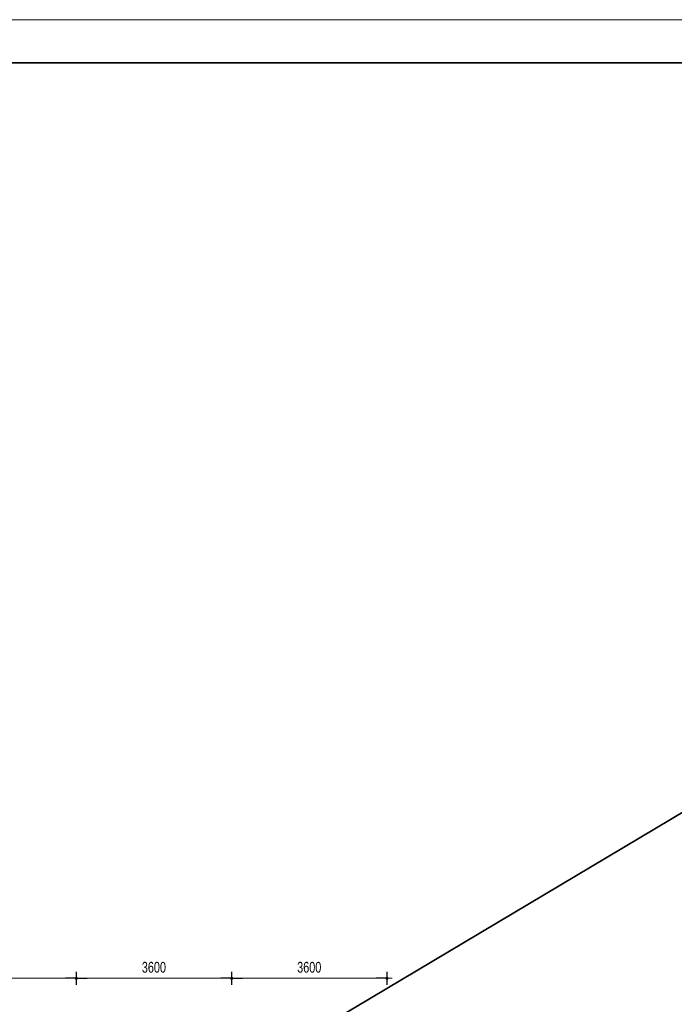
# Model space of a CAD drawing. Header units: millimetres. Extents: x -437 to 139813, y -473 to 90544.
# Tile 148 of 149: x 94297 to 109469, y 67741 to 90544. Entities that reach past the tile are written whole.
import ezdxf

# ---------------------------------------------------------------- set-up
doc = ezdxf.new("R2010")
doc.units = ezdxf.units.MM
doc.layers.add('010 Maatvoering', color=253, linetype='Continuous', lineweight=13)
doc.layers.add('059 Kader (tekening)', color=253, linetype='Continuous', lineweight=13)
doc.layers.add('Xref', color=253, linetype='Continuous')
doc.styles.add('Style-Arial', font='arial.ttf')
doc.dimstyles.new('Arial 2.5', dxfattribs={"dimscale": 100, "dimtxt": 2.5, "dimasz": 2.5, "dimexe": 1.5, "dimexo": 0.0625, "dimgap": 1.25, "dimtad": 1, "dimdec": 0, "dimzin": 11, "dimdsep": 46, "dimtxsty": 'Style-Arial', "dimblk": 'b1_1.0', "dimcen": 0.09, "dimclrd": 256, "dimclrt": 256, "dimadec": 4, "dimazin": 3, "dimtfac": 1, "dimtdec": 0, "dimtofl": 0, "dimtmove": 0, "dimatfit": 1, "dimldrblk": 'b1_1.0', "dimfxl": 1.5, "dimfxlon": 1, "dimfrac": 2, "dimtolj": 1, "dimtzin": 11, "dimlwd": 13, "dimarcsym": 0})

# ---------------------------------------------------------------- blocks, each defined once
blk = doc.blocks.new('AE1')
at = {"layer": '059 Kader (tekening)', "color": 12, "linetype": 'Continuous', "lineweight": 13}
mesh = blk.add_polyface(dxfattribs=at)
corners = [(0, 0), (1399, 0), (1399, 841), (0, 841)]
mesh.append_faces([[corners[k] for k in face] for face in [(3, 1, 2)]], dxfattribs={"vtx0": -1, "color": 12})
mesh.append_faces([[corners[k] for k in face] for face in [(3, 0, 1)]], dxfattribs={"vtx2": -1, "color": 12})
at = {"layer": '059 Kader (tekening)', "color": 12, "linetype": 'Continuous', "lineweight": 35}
mesh = blk.add_polyface(dxfattribs=at)
corners = [(10, 10), (1389, 10), (1389, 831), (10, 831)]
mesh.append_faces([[corners[k] for k in face] for face in [(0, 2, 3)]], dxfattribs={"vtx0": -1, "color": 12})
mesh.append_faces([[corners[k] for k in face] for face in [(1, 2, 0)]], dxfattribs={"vtx1": -1, "color": 12})
blk = doc.blocks.new('b1_1.0')
at = {"layer": '010 Maatvoering'}
h = blk.add_hatch(color=256, dxfattribs=at)
edge = h.paths.add_edge_path()
edge.add_arc((0, 0), 0.111, 0, 360)
blk.add_line((0, 0), (-1, 0))
for p, q in [((0.5, 0), (-0.5, 0)), ((0, 0.5), (0, -0.5))]:
    blk.add_line(p, q, dxfattribs=at)
blk.add_circle((0, 0), 0.111, dxfattribs=at)
blk = doc.blocks.new('*D214')
at = {"layer": 'Defpoints', "color": 0, "linetype": 'Continuous', "transparency": 16777216}
for p in [(95608, 68663), (99208, 68663), (95608, 68344)]:
    blk.add_point(p, dxfattribs=at)
at = {"layer": 'Xref', "color": 0, "linetype": 'Continuous', "lineweight": -2, "transparency": 16777216}
for p, q in [((95608, 68494), (95608, 68194)), ((99208, 68494), (99208, 68194))]:
    blk.add_line(p, q, dxfattribs=at)
at = {"layer": 'Xref', "linetype": 'Continuous', "lineweight": 13, "transparency": 16777216}
blk.add_line((98958, 68344), (95858, 68344), dxfattribs=at)
at = {"layer": 'Xref', "linetype": 'Continuous', "lineweight": 13, "transparency": 16777216, "xscale": 250, "yscale": 250, "zscale": 250, "rotation": 180}
blk.add_blockref('b1_1.0', (95608, 68344), dxfattribs=at)
at = {"layer": 'Xref', "linetype": 'Continuous', "lineweight": 13, "transparency": 16777216, "xscale": 250, "yscale": 250, "zscale": 250}
blk.add_blockref('b1_1.0', (99208, 68344), dxfattribs=at)
at = {"layer": 'Xref', "linetype": 'Continuous', "lineweight": 13, "transparency": 16777216, "insert": (97408, 68597), "char_height": 250, "attachment_point": 5, "style": 'Style-Arial'}
blk.add_mtext('\\A1;\\H1x;\\W0.72;3600', dxfattribs=at)
blk = doc.blocks.new('*D215')
at = {"layer": 'Defpoints', "color": 0, "linetype": 'Continuous', "transparency": 16777216}
for p in [(92008, 68663), (95608, 68663), (92008, 68344)]:
    blk.add_point(p, dxfattribs=at)
at = {"layer": 'Xref', "color": 0, "linetype": 'Continuous', "lineweight": -2, "transparency": 16777216}
for p, q in [((92008, 68494), (92008, 68194)), ((95608, 68494), (95608, 68194))]:
    blk.add_line(p, q, dxfattribs=at)
at = {"layer": 'Xref', "linetype": 'Continuous', "lineweight": 13, "transparency": 16777216}
blk.add_line((95358, 68344), (92258, 68344), dxfattribs=at)
at = {"layer": 'Xref', "linetype": 'Continuous', "lineweight": 13, "transparency": 16777216, "xscale": 250, "yscale": 250, "zscale": 250, "rotation": 180}
blk.add_blockref('b1_1.0', (92008, 68344), dxfattribs=at)
at = {"layer": 'Xref', "linetype": 'Continuous', "lineweight": 13, "transparency": 16777216, "xscale": 250, "yscale": 250, "zscale": 250}
blk.add_blockref('b1_1.0', (95608, 68344), dxfattribs=at)
at = {"layer": 'Xref', "linetype": 'Continuous', "lineweight": 13, "transparency": 16777216, "insert": (93808, 68597), "char_height": 250, "attachment_point": 5, "style": 'Style-Arial'}
blk.add_mtext('\\A1;\\H1x;\\W0.72;3600', dxfattribs=at)
blk = doc.blocks.new('*D184')
at = {"layer": 'Defpoints', "color": 0, "linetype": 'Continuous', "transparency": 16777216}
for p in [(99208, 68663), (102808, 68663), (99208, 68344)]:
    blk.add_point(p, dxfattribs=at)
at = {"layer": 'Xref', "color": 0, "linetype": 'Continuous', "lineweight": -2, "transparency": 16777216}
for p, q in [((99208, 68494), (99208, 68194)), ((102808, 68494), (102808, 68194))]:
    blk.add_line(p, q, dxfattribs=at)
at = {"layer": 'Xref', "linetype": 'Continuous', "lineweight": 13, "transparency": 16777216}
blk.add_line((102558, 68344), (99458, 68344), dxfattribs=at)
at = {"layer": 'Xref', "linetype": 'Continuous', "lineweight": 13, "transparency": 16777216, "xscale": 250, "yscale": 250, "zscale": 250, "rotation": 180}
blk.add_blockref('b1_1.0', (99208, 68344), dxfattribs=at)
at = {"layer": 'Xref', "linetype": 'Continuous', "lineweight": 13, "transparency": 16777216, "xscale": 250, "yscale": 250, "zscale": 250}
blk.add_blockref('b1_1.0', (102808, 68344), dxfattribs=at)
at = {"layer": 'Xref', "linetype": 'Continuous', "lineweight": 13, "transparency": 16777216, "insert": (101008, 68597), "char_height": 250, "attachment_point": 5, "style": 'Style-Arial'}
blk.add_mtext('\\A1;\\H1x;\\W0.72;3600', dxfattribs=at)

msp = doc.modelspace()

# ---------------------------------------------------------------- block references
at = {"layer": 'Xref', "linetype": 'Continuous', "lineweight": 35, "xscale": 100, "yscale": 100, "zscale": 100}
msp.add_blockref('AE1', (-87, 6444.2), dxfattribs=at)

# ---------------------------------------------------------------- dimensions: what is measured, and where the dimension line sits
at = {"layer": 'Xref', "linetype": 'Continuous', "lineweight": 13}
for base, p1, p2, picture, middle in [((92008, 68344.2), (95608, 68662.6), (92008, 68662.6), '*D215', (93808, 68596.9)), ((95608, 68344.2), (99208, 68662.6), (95608, 68662.6), '*D214', (97408, 68596.9)), ((99208, 68344.2), (102808, 68662.6), (99208, 68662.6), '*D184', (101008, 68596.9))]:
    dim = msp.add_linear_dim(base=base, p1=p1, p2=p2, angle=180, text='\\H1x;\\W0.72;<>', dimstyle='Arial 2.5', dxfattribs=at)
    dim.commit()
    dim.dimension.update_dxf_attribs({"geometry": picture, "text_midpoint": middle})

doc.saveas('drawing.dxf')
